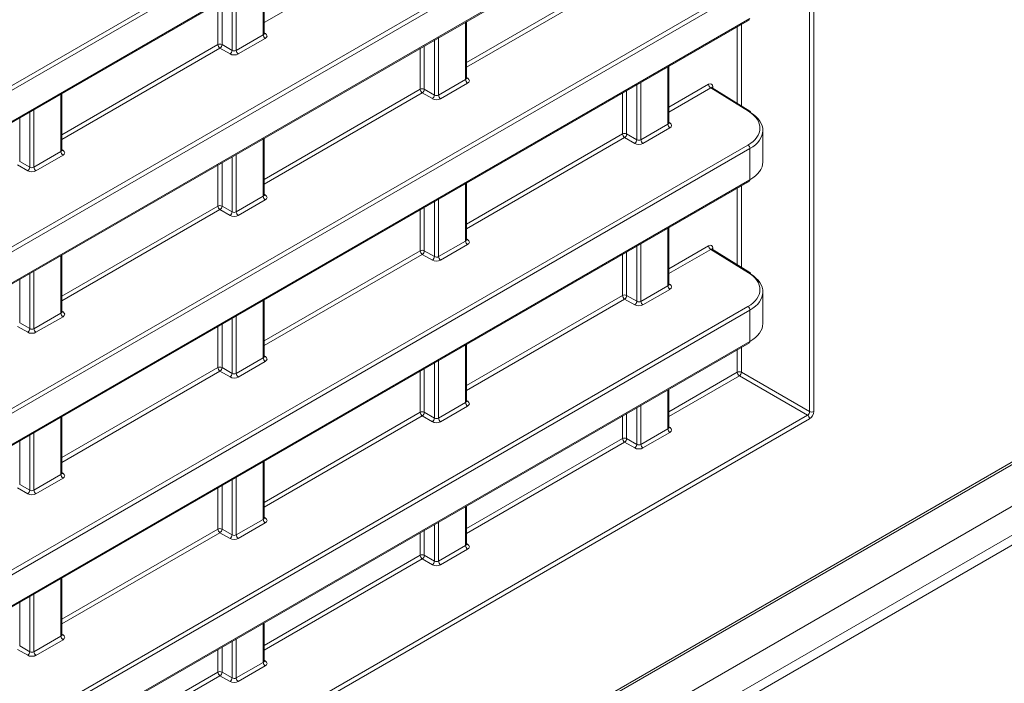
# Model space of a CAD drawing. Header units: millimetres. Extents: x 0 to 1118, y 0 to 864.
# Tile 38 of 248: x 358 to 375, y 161 to 172. Entities that reach past the tile are written whole.
import ezdxf

# ---------------------------------------------------------------- set-up
doc = ezdxf.new("R2010")
doc.units = ezdxf.units.MM

msp = doc.modelspace()

# ---------------------------------------------------------------- linework, layer by layer
at = {"color": 7, "linetype": 'Continuous', "lineweight": 15}
for p, q in [((371.873, 165.715), (371.873, 216.666)), ((371.944, 216.666), (371.944, 165.715)), ((268.767, 103.301), (414.237, 187.279)), ((268.793, 103.358), (414.263, 187.336)), ((269.43, 102.972), (413.803, 186.317)), ((269.43, 102.478), (413.803, 185.823)), ((269.326, 102.249), (413.7, 185.594)), ((269.003, 102.063), (413.376, 185.408)), ((348.856, 165.831), (370.823, 178.512)), ((370.857, 178.451), (348.89, 165.77)), ((348.88, 165.215), (370.847, 177.896)), ((348.89, 165.238), (370.857, 177.919)), ((348.856, 163.079), (370.823, 175.76)), ((370.857, 175.699), (348.89, 163.018)), ((348.88, 162.463), (370.847, 175.144)), ((348.89, 162.486), (370.857, 175.167)), ((348.856, 160.327), (370.823, 173.008)), ((362.58, 172.155), (362.58, 173.123)), ((370.857, 172.947), (348.89, 160.266)), ((348.88, 159.711), (370.847, 172.392)), ((348.89, 159.734), (370.857, 172.415)), ((366.027, 171.394), (366.027, 172.362)), ((362.104, 171.869), (362.565, 172.135)), ((361.862, 171.969), (362.034, 171.87)), ((362.6, 172.074), (362.139, 171.808)), ((361.999, 171.808), (361.827, 171.908)), ((369.474, 170.632), (369.474, 171.6)), ((365.551, 171.107), (366.012, 171.373)), ((366.047, 171.312), (365.586, 171.046)), ((359.133, 170.165), (359.133, 171.133)), ((365.446, 171.047), (365.274, 171.146)), ((365.309, 171.207), (365.481, 171.108)), ((370.831, 170.833), (370.188, 171.231)), ((370.857, 170.835), (370.213, 171.233)), ((368.756, 170.445), (368.928, 170.346)), ((368.998, 170.345), (369.459, 170.611)), ((369.494, 170.55), (369.033, 170.284)), ((371.077, 169.967), (371.077, 170.505)), ((362.58, 169.404), (362.58, 170.372)), ((368.893, 170.285), (368.721, 170.384)), ((348.856, 157.575), (370.823, 170.257)), ((370.857, 170.196), (348.89, 157.514)), ((358.657, 169.879), (359.118, 170.145)), ((370.857, 169.664), (370.857, 170.196)), ((358.415, 169.979), (358.587, 169.88)), ((359.153, 170.084), (358.692, 169.818)), ((358.552, 169.818), (358.379, 169.918)), ((348.88, 156.959), (370.847, 169.641)), ((348.89, 156.982), (370.857, 169.664)), ((366.027, 168.642), (366.027, 169.61)), ((362.104, 169.117), (362.565, 169.383)), ((362.6, 169.322), (362.139, 169.056)), ((361.999, 169.057), (361.827, 169.156)), ((361.862, 169.217), (362.034, 169.118)), ((369.474, 167.88), (369.474, 168.848)), ((365.551, 168.355), (366.012, 168.621)), ((365.309, 168.455), (365.481, 168.356)), ((366.047, 168.56), (365.586, 168.294)), ((370.831, 168.081), (370.188, 168.479)), ((370.857, 168.083), (370.213, 168.481)), ((359.133, 167.414), (359.133, 168.382)), ((365.446, 168.295), (365.274, 168.394)), ((368.998, 167.593), (369.459, 167.859)), ((369.494, 167.798), (369.033, 167.532)), ((362.58, 166.652), (362.58, 167.62)), ((368.893, 167.533), (368.721, 167.632)), ((368.756, 167.694), (368.928, 167.594)), ((371.077, 167.215), (371.077, 167.753)), ((348.856, 154.824), (370.823, 167.505)), ((370.857, 167.444), (348.89, 154.763)), ((370.857, 166.912), (370.857, 167.444)), ((358.657, 167.127), (359.118, 167.393)), ((359.153, 167.332), (358.692, 167.066)), ((358.552, 167.067), (358.379, 167.166)), ((358.415, 167.227), (358.587, 167.128)), ((348.88, 154.208), (370.847, 166.889)), ((348.89, 154.231), (370.857, 166.912)), ((366.027, 165.89), (366.027, 166.858)), ((362.104, 166.365), (362.565, 166.631)), ((361.862, 166.465), (362.034, 166.366)), ((362.6, 166.57), (362.139, 166.304)), ((361.999, 166.305), (361.827, 166.404)), ((371.838, 165.654), (370.677, 166.324)), ((370.712, 166.385), (371.873, 165.715)), ((369.474, 165.443), (369.474, 166.096)), ((365.551, 165.603), (366.012, 165.869)), ((366.047, 165.808), (365.586, 165.542)), ((347.84, 151.8), (371.838, 165.654)), ((371.873, 165.593), (347.875, 151.739)), ((359.133, 164.662), (359.133, 165.63)), ((365.446, 165.543), (365.274, 165.642)), ((365.309, 165.704), (365.481, 165.604)), ((368.998, 165.156), (369.459, 165.422)), ((368.756, 165.256), (368.928, 165.157)), ((369.494, 165.361), (369.033, 165.095)), ((368.893, 165.096), (368.721, 165.195)), ((362.58, 163.9), (362.58, 164.868)), ((358.657, 164.375), (359.118, 164.641)), ((359.153, 164.58), (358.692, 164.314)), ((358.552, 164.315), (358.379, 164.414)), ((358.415, 164.475), (358.587, 164.376)), ((366.027, 163.453), (366.027, 164.106)), ((362.104, 163.613), (362.565, 163.879)), ((362.6, 163.818), (362.139, 163.552)), ((361.999, 163.553), (361.827, 163.652)), ((361.862, 163.714), (362.034, 163.614)), ((365.551, 163.166), (366.012, 163.432)), ((365.309, 163.266), (365.481, 163.167)), ((366.047, 163.371), (365.586, 163.105)), ((365.446, 163.106), (365.274, 163.205)), ((359.133, 161.91), (359.133, 162.878)), ((362.58, 161.463), (362.58, 162.116)), ((358.657, 161.623), (359.118, 161.889)), ((358.415, 161.724), (358.587, 161.624)), ((359.153, 161.828), (358.692, 161.562)), ((358.552, 161.563), (358.379, 161.662)), ((362.104, 161.176), (362.565, 161.442)), ((361.862, 161.276), (362.034, 161.177)), ((362.6, 161.381), (362.139, 161.115)), ((361.999, 161.116), (361.827, 161.215))]:
    msp.add_line(p, q, dxfattribs=at)
at = {"color": 9, "linetype": 'Continuous', "lineweight": 15}
for p, q in [((365.274, 173.898), (362.58, 172.342)), ((366.027, 171.662), (368.686, 173.197)), ((368.721, 173.136), (366.027, 171.581)), ((362.565, 172.135), (362.565, 173.115)), ((362.034, 171.87), (362.034, 172.808)), ((362.104, 172.849), (362.104, 171.869)), ((361.792, 171.969), (361.792, 172.668)), ((361.862, 172.709), (361.862, 171.969)), ((366.012, 171.373), (366.012, 172.353)), ((370.712, 172.315), (370.712, 170.924)), ((362.58, 172.169), (362.601, 172.156)), ((370.642, 170.968), (370.642, 172.274)), ((359.133, 170.433), (361.792, 171.969)), ((365.481, 171.108), (365.481, 172.047)), ((365.551, 172.087), (365.551, 171.107)), ((361.827, 171.908), (359.133, 170.352)), ((365.239, 171.207), (365.239, 171.907)), ((365.309, 171.947), (365.309, 171.207)), ((369.459, 170.611), (369.459, 171.591)), ((366.027, 171.407), (366.048, 171.394)), ((368.928, 170.346), (368.928, 171.285)), ((368.998, 171.325), (368.998, 170.345)), ((369.474, 170.9), (370.153, 171.292)), ((359.118, 170.145), (359.118, 171.125)), ((362.58, 169.672), (365.239, 171.207)), ((365.274, 171.146), (362.58, 169.591)), ((368.686, 170.445), (368.686, 171.145)), ((368.756, 171.185), (368.756, 170.445)), ((370.188, 171.231), (369.474, 170.819)), ((370.223, 171.251), (370.223, 171.227)), ((358.587, 169.88), (358.587, 170.818)), ((358.657, 170.859), (358.657, 169.879)), ((358.415, 170.719), (358.415, 169.979)), ((369.474, 170.646), (369.495, 170.632)), ((366.027, 168.91), (368.686, 170.445)), ((362.565, 169.383), (362.565, 170.363)), ((368.721, 170.384), (366.027, 168.829)), ((359.133, 170.179), (359.154, 170.166)), ((361.862, 169.957), (361.862, 169.217)), ((362.034, 169.118), (362.034, 170.057)), ((362.104, 170.097), (362.104, 169.117)), ((361.792, 169.217), (361.792, 169.917)), ((366.012, 168.621), (366.012, 169.601)), ((370.642, 168.216), (370.642, 169.522)), ((370.712, 169.563), (370.712, 168.173)), ((362.58, 169.417), (362.601, 169.404)), ((365.481, 168.356), (365.481, 169.295)), ((365.551, 169.335), (365.551, 168.355)), ((359.133, 167.682), (361.792, 169.217)), ((361.827, 169.156), (359.133, 167.601)), ((365.239, 168.455), (365.239, 169.155)), ((365.309, 169.195), (365.309, 168.455)), ((369.459, 167.859), (369.459, 168.84)), ((366.027, 168.656), (366.048, 168.642)), ((362.58, 166.92), (365.239, 168.455)), ((368.756, 168.434), (368.756, 167.694)), ((368.928, 167.594), (368.928, 168.533)), ((368.998, 168.574), (368.998, 167.593)), ((369.474, 168.148), (370.153, 168.54)), ((370.188, 168.479), (369.474, 168.067)), ((370.223, 168.499), (370.223, 168.475)), ((359.118, 167.393), (359.118, 168.373)), ((365.274, 168.394), (362.58, 166.839)), ((368.686, 167.693), (368.686, 168.393)), ((358.657, 168.107), (358.657, 167.127)), ((358.415, 167.967), (358.415, 167.227)), ((358.587, 167.128), (358.587, 168.067)), ((369.474, 167.894), (369.495, 167.881)), ((362.565, 166.631), (362.565, 167.611)), ((366.027, 166.158), (368.686, 167.693)), ((368.721, 167.632), (366.027, 166.077)), ((359.133, 167.427), (359.154, 167.414)), ((362.034, 166.366), (362.034, 167.305)), ((362.104, 167.345), (362.104, 166.365)), ((361.792, 166.465), (361.792, 167.165)), ((361.862, 167.205), (361.862, 166.465)), ((366.012, 165.869), (366.012, 166.85)), ((370.642, 166.385), (370.642, 166.771)), ((370.712, 166.811), (370.712, 166.385)), ((362.58, 166.666), (362.601, 166.653)), ((359.133, 164.93), (361.792, 166.465)), ((365.309, 166.444), (365.309, 165.704)), ((365.481, 165.604), (365.481, 166.543)), ((365.551, 166.584), (365.551, 165.603)), ((361.827, 166.404), (359.133, 164.849)), ((365.239, 165.703), (365.239, 166.403)), ((369.474, 165.711), (370.642, 166.385)), ((370.677, 166.324), (369.474, 165.63)), ((369.459, 165.422), (369.459, 166.088)), ((366.027, 165.904), (366.048, 165.891)), ((368.928, 165.157), (368.928, 165.781)), ((368.998, 165.822), (368.998, 165.156)), ((359.118, 164.641), (359.118, 165.621)), ((362.58, 164.168), (365.239, 165.703)), ((365.274, 165.642), (362.58, 164.087)), ((368.686, 165.256), (368.686, 165.641)), ((368.756, 165.682), (368.756, 165.256)), ((369.474, 165.457), (369.495, 165.443)), ((358.587, 164.376), (358.587, 165.315)), ((358.657, 165.355), (358.657, 164.375)), ((366.027, 163.721), (368.686, 165.256)), ((358.415, 165.215), (358.415, 164.475)), ((368.721, 165.195), (366.027, 163.64)), ((362.565, 163.879), (362.565, 164.86)), ((359.133, 164.676), (359.154, 164.663)), ((362.104, 164.594), (362.104, 163.613)), ((361.792, 163.713), (361.792, 164.413)), ((361.862, 164.454), (361.862, 163.714)), ((362.034, 163.614), (362.034, 164.553)), ((366.012, 163.432), (366.012, 164.098)), ((362.58, 163.914), (362.601, 163.901)), ((365.481, 163.167), (365.481, 163.791)), ((365.551, 163.832), (365.551, 163.166)), ((359.133, 162.178), (361.792, 163.713)), ((361.827, 163.652), (359.133, 162.097)), ((365.239, 163.266), (365.239, 163.652)), ((365.309, 163.692), (365.309, 163.266)), ((366.027, 163.467), (366.048, 163.453)), ((362.58, 161.731), (365.239, 163.266)), ((365.274, 163.205), (362.58, 161.65)), ((359.118, 161.889), (359.118, 162.87)), ((358.587, 161.624), (358.587, 162.563)), ((358.657, 162.604), (358.657, 161.623)), ((358.415, 162.464), (358.415, 161.724)), ((362.565, 161.442), (362.565, 162.108)), ((359.133, 161.924), (359.154, 161.911)), ((362.034, 161.177), (362.034, 161.801)), ((362.104, 161.842), (362.104, 161.176)), ((361.792, 161.276), (361.792, 161.662)), ((361.862, 161.702), (361.862, 161.276)), ((362.58, 161.477), (362.601, 161.463)), ((359.133, 159.741), (361.792, 161.276)), ((361.827, 161.215), (359.133, 159.66))]:
    msp.add_line(p, q, dxfattribs=at)
at = {"color": 7, "linetype": 'Continuous', "lineweight": 15}
for centre, radius, start, end in [((362.642, 172.138), 0.077, 182.6537, 236.7694), ((361.827, 171.9), 0.0771, 63.2353, 117.3366), ((361.869, 171.972), 0.077, 182.6565, 236.7667), ((361.783, 171.974), 0.0793, 303.5235, 356.4815), ((361.955, 171.874), 0.0793, 303.5204, 356.4796), ((362.181, 171.872), 0.077, 182.6537, 236.7694), ((366.089, 171.376), 0.077, 182.6522, 236.7721), ((370.23, 171.295), 0.077, 182.6565, 236.7667), ((365.274, 171.138), 0.0771, 63.2372, 117.3396), ((365.316, 171.21), 0.077, 182.6565, 236.7667), ((365.23, 171.212), 0.0793, 303.5264, 356.4736), ((365.402, 171.113), 0.0793, 303.5181, 356.4819), ((365.628, 171.11), 0.077, 182.6522, 236.7721), ((370.842, 170.815), 0.0247, 353.5907, 52.9742), ((368.722, 170.377), 0.0771, 63.2372, 117.3396), ((368.763, 170.449), 0.077, 182.6565, 236.7667), ((368.677, 170.45), 0.0793, 303.5181, 356.4819), ((369.536, 170.615), 0.077, 182.6522, 236.7721), ((368.849, 170.351), 0.0793, 303.5264, 356.4736), ((369.075, 170.349), 0.077, 182.6522, 236.7721), ((359.195, 170.148), 0.077, 182.6537, 236.7694), ((370.78, 170.192), 0.077, 2.6485, 56.7759), ((358.508, 169.884), 0.0793, 303.5235, 356.4815), ((358.734, 169.882), 0.077, 182.6537, 236.7694), ((370.834, 169.66), 0.0239, 303.9866, 7.3251), ((362.642, 169.386), 0.077, 182.6522, 236.7721), ((361.827, 169.148), 0.0771, 63.2353, 117.3366), ((361.869, 169.22), 0.077, 182.6565, 236.7667), ((361.783, 169.222), 0.0793, 303.5235, 356.4815), ((361.955, 169.123), 0.0793, 303.5204, 356.4796), ((362.181, 169.12), 0.077, 182.6522, 236.7721), ((366.089, 168.625), 0.077, 182.6522, 236.7721), ((365.274, 168.387), 0.0771, 63.2372, 117.3396), ((365.316, 168.459), 0.077, 182.6565, 236.7667), ((365.23, 168.46), 0.0793, 303.5264, 356.4736), ((370.23, 168.544), 0.0771, 182.657, 236.7661), ((365.402, 168.361), 0.0793, 303.5181, 356.4819), ((365.628, 168.359), 0.077, 182.6522, 236.7721), ((370.842, 168.063), 0.0247, 353.5907, 52.9742), ((369.536, 167.863), 0.077, 182.6522, 236.7721), ((368.722, 167.625), 0.0771, 63.2372, 117.3396), ((368.763, 167.697), 0.0771, 182.657, 236.7661), ((368.677, 167.699), 0.0793, 303.5181, 356.4819), ((368.849, 167.599), 0.0793, 303.5264, 356.4736), ((369.075, 167.597), 0.077, 182.6522, 236.7721), ((370.78, 167.44), 0.077, 2.6485, 56.7759), ((359.195, 167.396), 0.077, 182.6522, 236.7721), ((358.508, 167.133), 0.0793, 303.5235, 356.4815), ((358.734, 167.13), 0.077, 182.6522, 236.7721), ((370.834, 166.909), 0.0239, 303.9866, 7.3251), ((362.642, 166.635), 0.077, 182.6522, 236.7721), ((361.827, 166.397), 0.0771, 63.2353, 117.3366), ((361.869, 166.469), 0.077, 182.6565, 236.7667), ((361.783, 166.47), 0.0793, 303.5235, 356.4815), ((361.955, 166.371), 0.0793, 303.5204, 356.4796), ((362.181, 166.369), 0.077, 182.6522, 236.7721), ((370.677, 166.317), 0.0771, 63.2353, 117.3366), ((370.719, 166.389), 0.077, 182.657, 236.7674), ((370.633, 166.39), 0.0793, 303.5215, 356.4822), ((366.089, 165.873), 0.077, 182.6522, 236.7721), ((365.274, 165.635), 0.0771, 63.2372, 117.3396), ((365.316, 165.707), 0.0771, 182.657, 236.7661), ((365.23, 165.709), 0.0793, 303.5264, 356.4736), ((365.402, 165.609), 0.0793, 303.5181, 356.4819), ((365.628, 165.607), 0.077, 182.6522, 236.7721), ((371.796, 165.589), 0.077, 2.6458, 56.7773), ((371.908, 165.784), 0.077, 243.2279, 297.3489), ((369.536, 165.425), 0.077, 182.6537, 236.7707), ((368.722, 165.187), 0.0771, 63.2372, 117.3396), ((368.763, 165.26), 0.077, 182.657, 236.7674), ((368.677, 165.261), 0.0793, 303.5161, 356.4826), ((368.849, 165.162), 0.0793, 303.5244, 356.4744), ((369.075, 165.159), 0.077, 182.6537, 236.7707), ((359.195, 164.645), 0.077, 182.6522, 236.7721), ((358.508, 164.381), 0.0793, 303.5235, 356.4815), ((358.734, 164.379), 0.077, 182.6522, 236.7721), ((362.642, 163.883), 0.077, 182.6522, 236.7721), ((361.827, 163.645), 0.0771, 63.2353, 117.3366), ((361.869, 163.717), 0.0771, 182.657, 236.7661), ((361.783, 163.719), 0.0793, 303.5235, 356.4815), ((361.955, 163.619), 0.0793, 303.5204, 356.4796), ((362.181, 163.617), 0.077, 182.6522, 236.7721), ((366.089, 163.435), 0.077, 182.6537, 236.7707), ((365.274, 163.198), 0.0771, 63.2372, 117.3396), ((365.316, 163.27), 0.077, 182.657, 236.7674), ((365.23, 163.271), 0.0793, 303.5244, 356.4744), ((365.402, 163.172), 0.0793, 303.5161, 356.4826), ((365.628, 163.169), 0.077, 182.6537, 236.7707), ((359.195, 161.893), 0.077, 182.6522, 236.7721), ((358.508, 161.629), 0.0793, 303.5235, 356.4815), ((358.734, 161.627), 0.077, 182.6522, 236.7721), ((362.642, 161.446), 0.077, 182.6537, 236.7707), ((361.827, 161.208), 0.0771, 63.2353, 117.3366), ((361.869, 161.28), 0.077, 182.657, 236.7674), ((361.783, 161.281), 0.0793, 303.5215, 356.4822), ((361.955, 161.182), 0.0793, 303.5185, 356.4803), ((362.181, 161.179), 0.077, 182.6537, 236.7707)]:
    msp.add_arc(centre, radius, start, end, dxfattribs=at)
at = {"color": 9, "linetype": 'Continuous', "lineweight": 15}
for centre, radius, start, end in [((362.586, 172.179), 0.0278, 257.8792, 303.5492), ((366.033, 171.417), 0.0278, 257.886, 303.5531), ((370.235, 171.226), 0.0275, 115.8247, 159.6287), ((370.846, 170.813), 0.0244, 62.7351, 126.4537), ((369.48, 170.656), 0.0278, 257.8792, 303.5492), ((359.139, 170.189), 0.0278, 257.8792, 303.5492), ((362.586, 169.427), 0.0278, 257.8792, 303.5492), ((366.033, 168.666), 0.0278, 257.886, 303.5531), ((370.235, 168.474), 0.0275, 115.8247, 159.6287), ((370.846, 168.061), 0.0244, 62.7351, 126.4537), ((369.48, 167.904), 0.0278, 257.8792, 303.5492), ((359.139, 167.437), 0.0278, 257.8792, 303.5492), ((362.586, 166.676), 0.0278, 257.8792, 303.5492), ((366.033, 165.914), 0.0278, 257.886, 303.5531), ((369.48, 165.467), 0.0278, 257.7269, 303.5469), ((359.139, 164.686), 0.0278, 257.8792, 303.5492), ((362.586, 163.924), 0.0278, 257.8792, 303.5492), ((366.033, 163.477), 0.0278, 257.9077, 303.5394), ((359.139, 161.934), 0.0278, 257.8792, 303.5492), ((362.586, 161.487), 0.0278, 257.9009, 303.5355)]:
    msp.add_arc(centre, radius, start, end, dxfattribs=at)
for centre, major_axis, ratio, start_param, end_param in [((362.53, 172.156), (0.05, -0.0016), 0.597067, 5.516493, 6.301891), ((365.977, 171.395), (0.05, -0.0016), 0.597067, 5.516493, 6.301891), ((370.188, 171.19), (0.0237, 0.0441), 0.576503, 6.24835, 7.050964), ((369.424, 170.633), (0.05, -0.0016), 0.597067, 5.516493, 6.301891), ((359.083, 170.166), (0.05, -0.0016), 0.597067, 5.516493, 6.301891), ((362.53, 169.405), (0.05, -0.0016), 0.597067, 5.516493, 6.301891), ((365.977, 168.643), (0.05, -0.0016), 0.597067, 5.516493, 6.301891), ((370.188, 168.438), (0.0237, 0.0441), 0.576503, 6.24835, 7.050964), ((369.424, 167.881), (0.05, -0.0016), 0.597067, 5.516493, 6.301891), ((359.083, 167.415), (0.05, -0.0016), 0.597067, 5.516493, 6.301891), ((362.53, 166.653), (0.05, -0.0016), 0.597067, 5.516493, 6.301891), ((365.977, 165.891), (0.05, -0.0016), 0.597067, 5.516493, 6.301891), ((369.424, 165.444), (0.05, -0.0016), 0.597067, 5.516493, 6.301891), ((359.083, 164.663), (0.05, -0.0016), 0.597067, 5.516493, 6.301891), ((362.53, 163.901), (0.05, -0.0016), 0.597067, 5.516493, 6.301891), ((365.977, 163.454), (0.05, -0.0016), 0.597067, 5.516493, 6.301891), ((359.083, 161.911), (0.05, -0.0016), 0.597067, 5.516493, 6.301891), ((362.53, 161.464), (0.05, -0.0016), 0.597067, 5.516493, 6.301891)]:
    msp.add_ellipse(centre, major_axis=major_axis, ratio=ratio, start_param=start_param, end_param=end_param, dxfattribs=at)
at = {"color": 7, "linetype": 'Continuous', "lineweight": 15}
for centre, major_axis, ratio, start_param, end_param in [((362.529, 172.116), (0.1, -0.0015), 0.587275, 5.506822, 7.060165), ((362.068, 171.85), (0.1, -0.0015), 0.587275, 3.953479, 5.506822), ((362.069, 171.89), (0.05, -0.0016), 0.597067, 3.96315, 5.516493), ((365.976, 171.354), (0.1, -0.0015), 0.587275, 5.506822, 7.060165), ((370.153, 171.21), (0.05, 0.0866), 0.577206, 5.497858, 7.06835), ((365.515, 171.088), (0.1, -0.0015), 0.587275, 3.953479, 5.506822), ((365.516, 171.129), (0.05, -0.0016), 0.597067, 3.96315, 5.516493), ((370.328, 170.552), (0.7, -0.011), 0.587275, 5.506822, 7.060165), ((370.327, 170.512), (0.75, -0.011), 0.586615, 5.5062, 7.059544), ((369.423, 170.592), (0.1, -0.0015), 0.587275, 5.506822, 7.060165), ((368.963, 170.326), (0.1, -0.0015), 0.587275, 3.953479, 5.506822), ((368.963, 170.367), (0.05, -0.0016), 0.597067, 3.96315, 5.516493), ((359.082, 170.126), (0.1, -0.0015), 0.587275, 5.506822, 7.060165), ((370.327, 169.96), (0.75, 0.01), 0.567807, 5.489905, 6.275303), ((358.621, 169.86), (0.1, -0.0015), 0.587275, 3.953479, 5.506822), ((358.622, 169.9), (0.05, -0.0016), 0.597067, 3.96315, 5.516493), ((362.529, 169.364), (0.1, -0.0015), 0.587275, 5.506822, 7.060165), ((362.069, 169.139), (0.05, -0.0016), 0.597067, 3.96315, 5.516493), ((362.068, 169.098), (0.1, -0.0015), 0.587275, 3.953479, 5.506822), ((365.976, 168.602), (0.1, -0.0015), 0.587275, 5.506822, 7.060165), ((370.153, 168.458), (0.05, 0.0866), 0.577206, 5.497858, 7.06835), ((365.515, 168.336), (0.1, -0.0015), 0.587275, 3.953479, 5.506822), ((365.516, 168.377), (0.05, -0.0016), 0.597067, 3.96315, 5.516493), ((370.328, 167.801), (0.7, -0.011), 0.587275, 5.506822, 7.060165), ((370.327, 167.76), (0.75, -0.011), 0.586615, 5.5062, 7.059544), ((369.423, 167.841), (0.1, -0.0015), 0.587275, 5.506822, 7.060165), ((368.963, 167.615), (0.05, -0.0016), 0.597067, 3.96315, 5.516493), ((368.963, 167.575), (0.1, -0.0015), 0.587275, 3.953479, 5.506822), ((359.082, 167.374), (0.1, -0.0015), 0.587275, 5.506822, 7.060165), ((358.622, 167.149), (0.05, -0.0016), 0.597067, 3.96315, 5.516493), ((370.327, 167.208), (0.75, 0.01), 0.567807, 5.489905, 6.275303), ((358.621, 167.108), (0.1, -0.0015), 0.587275, 3.953479, 5.506822), ((362.529, 166.612), (0.1, -0.0015), 0.587275, 5.506822, 7.060165), ((362.068, 166.346), (0.1, -0.0015), 0.587275, 3.953479, 5.506822), ((362.069, 166.387), (0.05, -0.0016), 0.597067, 3.96315, 5.516493), ((365.976, 165.851), (0.1, -0.0015), 0.587275, 5.506822, 7.060165), ((365.516, 165.625), (0.05, -0.0016), 0.597067, 3.96315, 5.516493), ((371.838, 165.695), (0.025, 0.0433), 0.598058, 3.92706, 5.497552), ((371.873, 165.674), (0.05, 0.0866), 0.577557, 3.927062, 5.497554), ((365.515, 165.585), (0.1, -0.0015), 0.587275, 3.953479, 5.506822), ((369.423, 165.403), (0.1, -0.0015), 0.587275, 5.506822, 7.060165), ((368.963, 165.137), (0.1, -0.0015), 0.587275, 3.953479, 5.506822), ((368.963, 165.178), (0.05, -0.0016), 0.597067, 3.96315, 5.516493), ((359.082, 164.622), (0.1, -0.0015), 0.587275, 5.506822, 7.060165), ((358.621, 164.356), (0.1, -0.0015), 0.587275, 3.953479, 5.506822), ((358.622, 164.397), (0.05, -0.0016), 0.597067, 3.96315, 5.516493), ((362.529, 163.861), (0.1, -0.0015), 0.587275, 5.506822, 7.060165), ((362.069, 163.635), (0.05, -0.0016), 0.597067, 3.96315, 5.516493), ((362.068, 163.595), (0.1, -0.0015), 0.587275, 3.953479, 5.506822), ((365.976, 163.413), (0.1, -0.0015), 0.587275, 5.506822, 7.060165), ((365.515, 163.147), (0.1, -0.0015), 0.587275, 3.953479, 5.506822), ((365.516, 163.188), (0.05, -0.0016), 0.597067, 3.96315, 5.516493), ((359.082, 161.871), (0.1, -0.0015), 0.587275, 5.506822, 7.060165), ((358.621, 161.605), (0.1, -0.0015), 0.587275, 3.953479, 5.506822), ((358.622, 161.645), (0.05, -0.0016), 0.597067, 3.96315, 5.516493), ((362.529, 161.423), (0.1, -0.0015), 0.587275, 5.506822, 7.060165), ((362.068, 161.157), (0.1, -0.0015), 0.587275, 3.953479, 5.506822), ((362.069, 161.198), (0.05, -0.0016), 0.597067, 3.96315, 5.516493)]:
    msp.add_ellipse(centre, major_axis=major_axis, ratio=ratio, start_param=start_param, end_param=end_param, dxfattribs=at)
for points, knots in [([(362.581, 172.15), (362.581, 172.15), (362.581, 172.149), (362.579, 172.154), (362.58, 172.155), (362.58, 172.155)], [0, 0, 0, 0, 0.251394, 0.972196, 1, 1, 1, 1]), ([(366.028, 171.388), (366.028, 171.388), (366.028, 171.387), (366.026, 171.392), (366.027, 171.393), (366.027, 171.394)], [0, 0, 0, 0, 0.2515, 0.972091, 1, 1, 1, 1]), ([(370.213, 171.233), (370.21, 171.236), (370.208, 171.24), (370.208, 171.238), (370.208, 171.238)], [0, 0, 0, 0, 0.957704, 1, 1, 1, 1]), ([(369.475, 170.626), (369.475, 170.626), (369.475, 170.626), (369.474, 170.63), (369.474, 170.632), (369.474, 170.632)], [0, 0, 0, 0, 0.251394, 0.972196, 1, 1, 1, 1]), ([(359.134, 170.16), (359.134, 170.16), (359.134, 170.159), (359.132, 170.164), (359.133, 170.165), (359.133, 170.165)], [0, 0, 0, 0, 0.2515, 0.972091, 1, 1, 1, 1]), ([(362.581, 169.398), (362.581, 169.398), (362.581, 169.397), (362.579, 169.402), (362.58, 169.403), (362.58, 169.404)], [0, 0, 0, 0, 0.251394, 0.972196, 1, 1, 1, 1]), ([(366.028, 168.636), (366.028, 168.636), (366.028, 168.636), (366.026, 168.64), (366.027, 168.642), (366.027, 168.642)], [0, 0, 0, 0, 0.2515, 0.972091, 1, 1, 1, 1]), ([(370.213, 168.482), (370.21, 168.485), (370.208, 168.488), (370.208, 168.486), (370.208, 168.486)], [0, 0, 0, 0, 0.957704, 1, 1, 1, 1]), ([(369.475, 167.875), (369.475, 167.874), (369.475, 167.874), (369.474, 167.878), (369.474, 167.88), (369.474, 167.88)], [0, 0, 0, 0, 0.251394, 0.972196, 1, 1, 1, 1]), ([(359.134, 167.408), (359.134, 167.408), (359.134, 167.407), (359.132, 167.412), (359.133, 167.413), (359.133, 167.414)], [0, 0, 0, 0, 0.2515, 0.972091, 1, 1, 1, 1]), ([(362.581, 166.646), (362.581, 166.646), (362.581, 166.646), (362.579, 166.65), (362.58, 166.652), (362.58, 166.652)], [0, 0, 0, 0, 0.251394, 0.972196, 1, 1, 1, 1]), ([(366.028, 165.885), (366.028, 165.884), (366.028, 165.884), (366.026, 165.888), (366.027, 165.89), (366.027, 165.89)], [0, 0, 0, 0, 0.2515, 0.972091, 1, 1, 1, 1]), ([(369.475, 165.437), (369.475, 165.437), (369.475, 165.437), (369.474, 165.441), (369.474, 165.443), (369.474, 165.443)], [0, 0, 0, 0, 0.251123, 0.9711, 1, 1, 1, 1]), ([(359.134, 164.656), (359.134, 164.656), (359.134, 164.656), (359.132, 164.66), (359.133, 164.662), (359.133, 164.662)], [0, 0, 0, 0, 0.2515, 0.972091, 1, 1, 1, 1]), ([(362.581, 163.895), (362.581, 163.894), (362.581, 163.894), (362.579, 163.898), (362.58, 163.9), (362.58, 163.9)], [0, 0, 0, 0, 0.251394, 0.972196, 1, 1, 1, 1]), ([(366.028, 163.447), (366.028, 163.447), (366.028, 163.447), (366.026, 163.451), (366.027, 163.453), (366.027, 163.453)], [0, 0, 0, 0, 0.251228, 0.970996, 1, 1, 1, 1]), ([(359.134, 161.905), (359.134, 161.904), (359.134, 161.904), (359.132, 161.908), (359.133, 161.91), (359.133, 161.91)], [0, 0, 0, 0, 0.2515, 0.972091, 1, 1, 1, 1]), ([(362.581, 161.457), (362.581, 161.457), (362.581, 161.457), (362.579, 161.461), (362.58, 161.463), (362.58, 161.463)], [0, 0, 0, 0, 0.251123, 0.9711, 1, 1, 1, 1])]:
    msp.add_open_spline(points, degree=3, knots=knots, dxfattribs=at)

doc.saveas('drawing.dxf')
